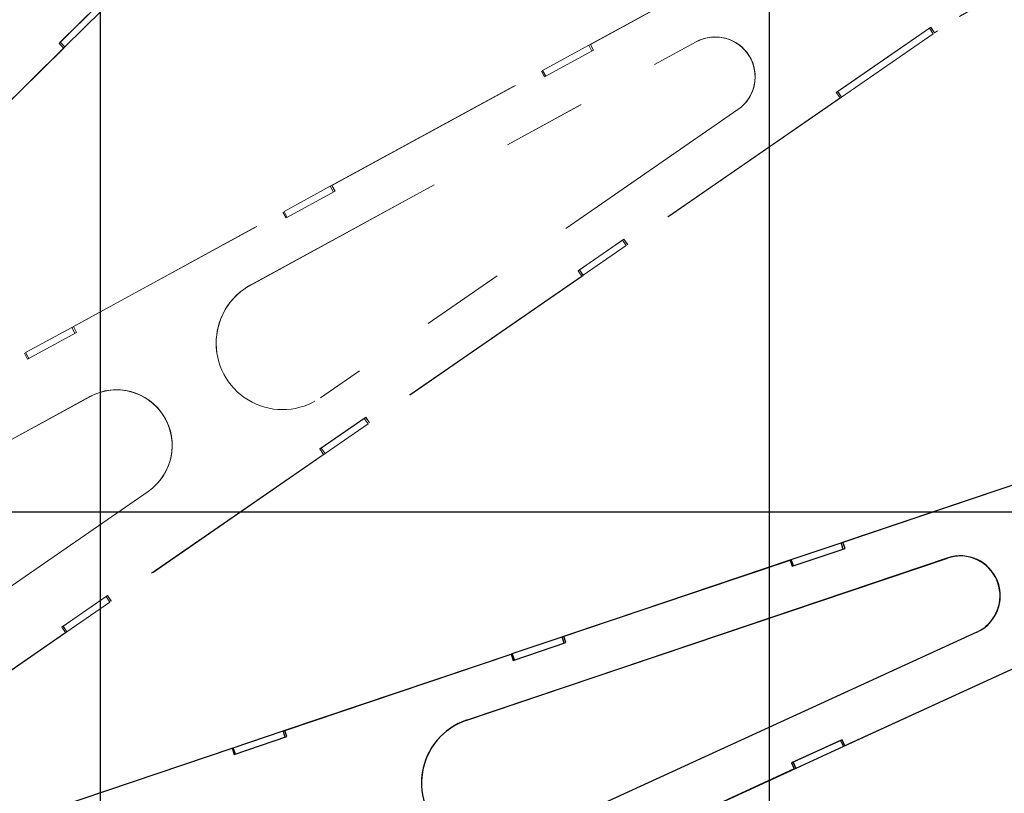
# Model space of a CAD drawing. Header units: inches. Extents: x 0.1 to 16.9, y 0.1 to 10.9.
# Tile 231 of 235: x 8.8 to 10, y 6.6 to 7.5. Entities that reach past the tile are written whole.
import ezdxf

# ---------------------------------------------------------------- set-up
doc = ezdxf.new("R2010")
doc.units = ezdxf.units.IN
doc.header["$MEASUREMENT"] = 0
doc.linetypes.add('PHANTOM', pattern=[0.5, 0.25, -0.05, 0.05, -0.05, 0.05, -0.05])
doc.layers.add('FORMAT', color=7, linetype='Continuous')
doc.layers.add('LAYER1', color=7, linetype='Continuous', lineweight=100)
doc.styles.add('SLDTEXTSTYLE0', font='TXT', dxfattribs={"width": 0.75})
doc.dimstyles.new('SLDDIMSTYLE4', dxfattribs={"dimtxt": 0.125, "dimasz": 0.13, "dimexe": 0, "dimexo": 0.0625, "dimgap": 0.03125, "dimtad": 0, "dimtih": 1, "dimtoh": 1, "dimdec": 0, "dimlfac": 15, "dimrnd": 1e-09, "dimzin": 12, "dimdsep": 46, "dimtxsty": 'SLDTEXTSTYLE0', "dimsah": 1, "dimcen": 0.09, "dimadec": 0, "dimazin": 3, "dimtfac": 1, "dimtdec": 0, "dimtofl": 0, "dimtmove": 0, "dimatfit": 3, "dimfxl": 0, "dimfrac": 2, "dimtolj": 1, "dimtzin": 12, "dimarcsym": 0})
doc.dimstyles.new('SLDDIMSTYLE6', dxfattribs={"dimtxt": 0.125, "dimasz": 0.13, "dimexe": 0, "dimexo": 0.0625, "dimgap": 0.03125, "dimtad": 0, "dimtih": 1, "dimtoh": 1, "dimdec": 0, "dimlfac": 15, "dimrnd": 1e-09, "dimzin": 12, "dimdsep": 46, "dimtxsty": 'SLDTEXTSTYLE0', "dimsah": 1, "dimcen": 0.09, "dimadec": 0, "dimazin": 3, "dimtfac": 1, "dimtdec": 3, "dimtofl": 0, "dimtmove": 0, "dimatfit": 3, "dimfxl": 0, "dimfrac": 2, "dimtolj": 1, "dimtzin": 12, "dimarcsym": 0})

# ---------------------------------------------------------------- blocks, each defined once
blk = doc.blocks.new('_D_20')
at = {"layer": 'LAYER1'}
for p, q in [((12.9218, 8.1644), (13.7968, 8.1644)), ((13.6718, 8.1644), (13.6718, 5.9439)), ((13.4871, 5.9185), (13.449, 5.9185)), ((13.449, 5.9185), (13.449, 5.72)), ((13.8565, 5.9185), (13.8946, 5.9185)), ((13.8946, 5.9185), (13.8946, 5.72)), ((13.449, 5.72), (13.4871, 5.72)), ((13.8946, 5.72), (13.8565, 5.72)), ((13.6718, 2.9738), (13.6718, 5.3346)), ((13.0811, 2.9738), (13.7968, 2.9738))]:
    blk.add_line(p, q, dxfattribs=at)
for points in [[(13.6718, 8.1644), (13.6518, 8.0344), (13.6918, 8.0344)], [(13.6718, 2.9738), (13.6918, 3.1038), (13.6518, 3.1038)]]:
    blk.add_solid(points, dxfattribs=at)
at = {"layer": 'LAYER1', "char_height": 0.125, "attachment_point": 1, "style": 'SLDTEXTSTYLE0'}
for s, insert in [('1978', (13.4871, 5.8812)), ('78', (13.5794, 5.6941)), ('HOOK HEIGHT', (13.1122, 5.4957))]:
    blk.add_mtext(s, dxfattribs=dict(at, insert=insert))
blk = doc.blocks.new('_D_22')
at = {"layer": 'FORMAT'}
for p, q in [((9.091, 9.1371), (4.7154, 9.1371)), ((4.8404, 9.1371), (4.8404, 7.1438)), ((4.6556, 7.1184), (4.6176, 7.1184)), ((4.6176, 7.1184), (4.6176, 6.92)), ((5.0251, 7.1184), (5.0632, 7.1184)), ((5.0632, 7.1184), (5.0632, 6.92)), ((4.6176, 6.92), (4.6556, 6.92)), ((5.0632, 6.92), (5.0251, 6.92)), ((4.8404, 2.9738), (4.8404, 6.7329)), ((7.472, 2.9738), (4.7154, 2.9738))]:
    blk.add_line(p, q, dxfattribs=at)
for points in [[(4.8404, 9.1371), (4.8204, 9.0071), (4.8604, 9.0071)], [(4.8404, 2.9738), (4.8604, 3.1038), (4.8204, 3.1038)]]:
    blk.add_solid(points, dxfattribs=at)
at = {"layer": 'FORMAT', "char_height": 0.125, "attachment_point": 1, "style": 'SLDTEXTSTYLE0'}
for s, insert in [('2348', (4.6556, 7.0811)), ('92', (4.748, 6.8941))]:
    blk.add_mtext(s, dxfattribs=dict(at, insert=insert))

msp = doc.modelspace()

# ---------------------------------------------------------------- linework, layer by layer
at = {"color": 7, "linetype": 'Continuous'}
for p, q in [((8.897, 10.13837), (8.897, 2.13837)), ((9.697, 10.13837), (9.697, 2.13837)), ((5.697, 6.93837), (12.097, 6.93837))]:
    msp.add_line(p, q, dxfattribs=at)
at = {"color": 7, "linetype": 'PHANTOM', "lineweight": 18}
for p, q in [((9.48122, 7.49655), (9.73494, 7.63515)), ((9.48319, 7.49753), (9.7337, 7.63437)), ((8.89543, 7.54564), (8.848, 7.49881)), ((8.89392, 7.54411), (8.84946, 7.5002)), ((8.89954, 7.53841), (8.85508, 7.49451)), ((9.89023, 7.51805), (9.77725, 7.44001)), ((9.88862, 7.5169), (9.77893, 7.44112)), ((9.89014, 7.51795), (9.88862, 7.5169)), ((9.89014, 7.51795), (9.88862, 7.5169)), ((9.88862, 7.5169), (9.88862, 7.5169)), ((9.88862, 7.5169), (9.89316, 7.51032)), ((9.89023, 7.51805), (9.89014, 7.51795)), ((9.89461, 7.51148), (9.89014, 7.51795)), ((9.89461, 7.51148), (9.89014, 7.51795)), ((9.8947, 7.51158), (9.89023, 7.51805)), ((9.89804, 7.51385), (9.89461, 7.51148)), ((9.89804, 7.51385), (9.89461, 7.51148)), ((9.8947, 7.51158), (9.89461, 7.51148)), ((9.89813, 7.51395), (9.8947, 7.51158)), ((9.89813, 7.51395), (9.89804, 7.51385)), ((8.848, 7.49881), (8.85352, 7.49321)), ((8.84941, 7.50015), (8.84802, 7.49878)), ((8.84946, 7.5002), (8.84941, 7.50015)), ((8.84941, 7.50015), (8.85503, 7.49446)), ((8.84946, 7.5002), (8.85508, 7.49451)), ((9.07707, 7.20969), (9.60957, 7.50058)), ((9.07707, 7.20969), (9.60957, 7.50058)), ((9.07716, 7.2098), (9.60966, 7.50068)), ((9.60966, 7.50068), (9.60957, 7.50058)), ((9.89316, 7.51032), (9.78348, 7.43454)), ((8.85503, 7.49446), (8.63256, 7.27479)), ((8.85345, 7.49309), (8.6339, 7.2763)), ((8.85352, 7.49321), (8.63397, 7.27642)), ((8.85352, 7.49321), (8.85345, 7.49309)), ((8.85508, 7.49451), (8.85503, 7.49446)), ((9.426, 7.46639), (9.48122, 7.49655)), ((9.42846, 7.45867), (9.48696, 7.49063)), ((9.48503, 7.48957), (9.48122, 7.49655)), ((9.48319, 7.49753), (9.4831, 7.49743)), ((9.48696, 7.49063), (9.48319, 7.49753)), ((9.17222, 7.32776), (9.42594, 7.46636)), ((9.17418, 7.32874), (9.42469, 7.46558)), ((9.42469, 7.46558), (9.42846, 7.45867)), ((9.42594, 7.46636), (9.426, 7.46639)), ((9.42976, 7.45938), (9.42594, 7.46636)), ((9.42981, 7.45941), (9.426, 7.46639)), ((9.77725, 7.44001), (9.78172, 7.43354)), ((9.77887, 7.44109), (9.77727, 7.43998)), ((9.77893, 7.44112), (9.77887, 7.44109)), ((9.77887, 7.44109), (9.78342, 7.4345)), ((9.77893, 7.44112), (9.78348, 7.43454)), ((9.78342, 7.4345), (9.52619, 7.2568)), ((9.78163, 7.43343), (9.52777, 7.25806)), ((9.78172, 7.43354), (9.52786, 7.25816)), ((9.78172, 7.43354), (9.78163, 7.43343)), ((9.78348, 7.43454), (9.78342, 7.4345)), ((9.65967, 7.41955), (9.16044, 7.07467)), ((9.117, 7.2976), (9.17222, 7.32776)), ((9.17603, 7.32078), (9.17222, 7.32776)), ((9.17418, 7.32874), (9.17409, 7.32863)), ((9.17796, 7.32183), (9.17418, 7.32874)), ((9.11946, 7.28988), (9.17796, 7.32183)), ((8.86322, 7.15897), (9.11694, 7.29757)), ((8.86518, 7.15994), (9.11569, 7.29678)), ((9.11569, 7.29678), (9.11946, 7.28988)), ((9.11694, 7.29757), (9.117, 7.2976)), ((9.12075, 7.29059), (9.11694, 7.29757)), ((9.12081, 7.29062), (9.117, 7.2976)), ((9.52339, 7.26464), (9.46855, 7.22675)), ((9.52164, 7.26339), (9.47022, 7.22787)), ((9.5233, 7.26453), (9.52158, 7.26335)), ((9.52158, 7.26335), (9.52164, 7.26339)), ((9.5233, 7.26453), (9.52164, 7.26339)), ((9.52164, 7.26339), (9.52619, 7.2568)), ((9.52339, 7.26464), (9.5233, 7.26453)), ((9.52777, 7.25806), (9.5233, 7.26453)), ((9.52786, 7.25816), (9.52339, 7.26464)), ((9.52619, 7.2568), (9.47477, 7.22128)), ((9.52786, 7.25816), (9.52777, 7.25806)), ((9.47471, 7.22125), (9.21748, 7.04355)), ((9.47293, 7.22017), (9.21907, 7.0448)), ((9.47302, 7.22028), (9.21916, 7.04491)), ((9.46855, 7.22675), (9.47302, 7.22028)), ((9.47017, 7.22783), (9.46857, 7.22672)), ((9.47022, 7.22787), (9.47017, 7.22783)), ((9.47017, 7.22783), (9.47471, 7.22125)), ((9.47022, 7.22787), (9.47477, 7.22128)), ((9.47302, 7.22028), (9.47293, 7.22017)), ((9.47477, 7.22128), (9.47471, 7.22125)), ((9.07716, 7.2098), (9.07707, 7.20969)), ((8.808, 7.1288), (8.86322, 7.15897)), ((8.86703, 7.15199), (8.86322, 7.15897)), ((8.86518, 7.15994), (8.86509, 7.15984)), ((8.86895, 7.15304), (8.86518, 7.15994)), ((8.81045, 7.12108), (8.86895, 7.15304)), ((8.55422, 6.99017), (8.80794, 7.12877)), ((8.55617, 6.99115), (8.80668, 7.12799)), ((8.80668, 7.12799), (8.81045, 7.12108)), ((8.80794, 7.12877), (8.808, 7.1288)), ((8.81175, 7.12179), (8.80794, 7.12877)), ((8.81181, 7.12183), (8.808, 7.1288)), ((8.06194, 6.62669), (8.88459, 7.07607)), ((8.06194, 6.62669), (8.88459, 7.07606)), ((8.06203, 6.6268), (8.88468, 7.07617)), ((8.88468, 7.07617), (8.88459, 7.07607)), ((9.21468, 7.05138), (9.15984, 7.01349)), ((9.21293, 7.05013), (9.16152, 7.01461)), ((9.21748, 7.04355), (9.16607, 7.00803)), ((9.21459, 7.05127), (9.21288, 7.05009)), ((9.21288, 7.05009), (9.21293, 7.05013)), ((9.21459, 7.05127), (9.21293, 7.05013)), ((9.21293, 7.05013), (9.21748, 7.04355)), ((9.21468, 7.05138), (9.21459, 7.05127)), ((9.21907, 7.0448), (9.21459, 7.05127)), ((9.21916, 7.04491), (9.21468, 7.05138)), ((9.21916, 7.04491), (9.21907, 7.0448)), ((9.16601, 7.00799), (8.90878, 6.83029)), ((9.16422, 7.00691), (8.91036, 6.83154)), ((9.16431, 7.00702), (8.91045, 6.83165)), ((9.15984, 7.01349), (9.16431, 7.00702)), ((9.16146, 7.01457), (9.15986, 7.01346)), ((9.16152, 7.01461), (9.16146, 7.01457)), ((9.16146, 7.01457), (9.16601, 7.00799)), ((9.16152, 7.01461), (9.16607, 7.00803)), ((9.16431, 7.00702), (9.16422, 7.00691)), ((9.16607, 7.00803), (9.16601, 7.00799)), ((8.95454, 6.96282), (7.0023, 5.61419)), ((8.90598, 6.83812), (8.85113, 6.80023)), ((8.90423, 6.83687), (8.85281, 6.80135)), ((8.90878, 6.83029), (8.85736, 6.79477)), ((8.90589, 6.83802), (8.90417, 6.83683)), ((8.90417, 6.83683), (8.90423, 6.83687)), ((8.90589, 6.83802), (8.90423, 6.83687)), ((8.90423, 6.83687), (8.90878, 6.83029)), ((8.90598, 6.83812), (8.90589, 6.83802)), ((8.91036, 6.83154), (8.90589, 6.83802)), ((8.91045, 6.83165), (8.90598, 6.83812)), ((8.91045, 6.83165), (8.91036, 6.83154)), ((8.8573, 6.79473), (8.60007, 6.61703)), ((8.85552, 6.79366), (8.60165, 6.61828)), ((8.85561, 6.79376), (8.60174, 6.61839)), ((8.85113, 6.80023), (8.85561, 6.79376)), ((8.85276, 6.80131), (8.85115, 6.8002)), ((8.85281, 6.80135), (8.85276, 6.80131)), ((8.85276, 6.80131), (8.8573, 6.79473)), ((8.85281, 6.80135), (8.85736, 6.79477)), ((8.85561, 6.79376), (8.85552, 6.79366)), ((8.85736, 6.79477), (8.8573, 6.79473))]:
    msp.add_line(p, q, dxfattribs=at)
at = {"color": 7, "linetype": 'Continuous', "lineweight": 25}
for p, q in [((9.78305, 6.90131), (10.05699, 6.99375)), ((9.78516, 6.90194), (10.05563, 6.9932)), ((9.72344, 6.8812), (9.78305, 6.90131)), ((9.78559, 6.89378), (9.78305, 6.90131)), ((9.78516, 6.90194), (9.78506, 6.90185)), ((9.78768, 6.89448), (9.78516, 6.90194)), ((9.72452, 6.87317), (9.78768, 6.89448)), ((9.33523, 6.68899), (9.91015, 6.88299)), ((9.33523, 6.68899), (9.91015, 6.88299)), ((9.33533, 6.68908), (9.91026, 6.88308)), ((9.44943, 6.78874), (9.72337, 6.88118)), ((9.45154, 6.78936), (9.722, 6.88062)), ((9.722, 6.88062), (9.72452, 6.87317)), ((9.72337, 6.88118), (9.72344, 6.8812)), ((9.72591, 6.87364), (9.72337, 6.88118)), ((9.72598, 6.87366), (9.72344, 6.8812)), ((9.91026, 6.88308), (9.91015, 6.88299)), ((9.94541, 6.79449), (9.39388, 6.54155)), ((9.38982, 6.76863), (9.44943, 6.78874)), ((9.3909, 6.7606), (9.45406, 6.78191)), ((9.45198, 6.78121), (9.44943, 6.78874)), ((9.45154, 6.78936), (9.45143, 6.78928)), ((9.45406, 6.78191), (9.45154, 6.78936)), ((10.06989, 6.78773), (9.7857, 6.6574)), ((10.06794, 6.78699), (9.78748, 6.65836)), ((10.06805, 6.78707), (9.78759, 6.65845)), ((9.11582, 6.67617), (9.38975, 6.76861)), ((9.11792, 6.67679), (9.38838, 6.76805)), ((9.38838, 6.76805), (9.3909, 6.7606)), ((9.38975, 6.76861), (9.38982, 6.76863)), ((9.3923, 6.76107), (9.38975, 6.76861)), ((9.39236, 6.76109), (9.38982, 6.76863)), ((9.33533, 6.68908), (9.33523, 6.68899)), ((9.0562, 6.65606), (9.11582, 6.67617)), ((9.11836, 6.66864), (9.11582, 6.67617)), ((9.11792, 6.67679), (9.11781, 6.6767)), ((9.12043, 6.66934), (9.11792, 6.67679)), ((9.05727, 6.64803), (9.12043, 6.66934)), ((9.78431, 6.6656), (9.72372, 6.63781)), ((9.78237, 6.66467), (9.72557, 6.63862)), ((9.7842, 6.66551), (9.78231, 6.66464)), ((9.78231, 6.66464), (9.78237, 6.66467)), ((9.7842, 6.66551), (9.78237, 6.66467)), ((9.78237, 6.66467), (9.7857, 6.6574)), ((9.78431, 6.6656), (9.7842, 6.66551)), ((9.78748, 6.65836), (9.7842, 6.66551)), ((9.78759, 6.65845), (9.78431, 6.6656)), ((8.7822, 6.5636), (9.05614, 6.65604)), ((8.78429, 6.56422), (9.05476, 6.65548)), ((9.05476, 6.65548), (9.05727, 6.64803)), ((9.05614, 6.65604), (9.0562, 6.65606)), ((9.05868, 6.6485), (9.05614, 6.65604)), ((9.05874, 6.64852), (9.0562, 6.65606)), ((9.7857, 6.6574), (9.7289, 6.63135)), ((9.78759, 6.65845), (9.78748, 6.65836)), ((9.72884, 6.63132), (9.44466, 6.50099)), ((9.72689, 6.63057), (9.44643, 6.50195)), ((9.727, 6.63066), (9.44654, 6.50204)), ((9.72372, 6.63781), (9.727, 6.63066)), ((9.7255, 6.63859), (9.72373, 6.63778)), ((9.72557, 6.63862), (9.7255, 6.63859)), ((9.7255, 6.63859), (9.72884, 6.63132)), ((9.72557, 6.63862), (9.7289, 6.63135)), ((9.727, 6.63066), (9.72689, 6.63057)), ((9.7289, 6.63135), (9.72884, 6.63132))]:
    msp.add_line(p, q, dxfattribs=at)
at = {"color": 7, "linetype": 'PHANTOM', "lineweight": 18}
for centre, radius, start, end in [((10.16576, 7.12629), 0.47103, 90.40092, 124.63666), ((10.16576, 7.12629), 0.47103, 90.40101, 124.63663), ((10.16585, 7.1264), 0.47103, 90.40101, 124.63663), ((9.63245, 7.4587), 0.04772, 319.6098, 118.64321), ((9.63245, 7.4587), 0.04772, 319.01841, 118.64356), ((9.63254, 7.4588), 0.04772, 304.64705, 118.64542), ((9.11527, 7.14006), 0.07947, 118.65612, 304.63636), ((9.11515, 7.13997), 0.07945, 118.64556, 139.01055), ((9.11515, 7.13997), 0.07945, 118.64557, 138.03958), ((9.11525, 7.14007), 0.07946, 138.04108, 193.71012), ((8.91654, 7.01756), 0.06667, 318.04729, 118.64339), ((8.91654, 7.01756), 0.06667, 319.01836, 118.64361), ((8.91663, 7.01766), 0.06667, 304.64709, 118.64539)]:
    msp.add_arc(centre, radius, start, end, dxfattribs=at)
at = {"color": 7, "linetype": 'Continuous', "lineweight": 25}
for centre, radius, start, end in [((9.92541, 6.83777), 0.04772, 309.53477, 108.64322), ((9.92541, 6.83777), 0.04772, 309.01841, 108.64356), ((9.92551, 6.83786), 0.04772, 294.64705, 108.64542), ((9.36075, 6.61378), 0.07947, 108.65612, 294.63636), ((9.36063, 6.61371), 0.07945, 108.64556, 129.01055), ((9.36063, 6.61371), 0.07945, 108.64557, 128.03958), ((9.36074, 6.61379), 0.07946, 128.04108, 183.71012)]:
    msp.add_arc(centre, radius, start, end, dxfattribs=at)

# ---------------------------------------------------------------- dimensions: what is measured, and where the dimension line sits
at = {"layer": 'FORMAT'}
dim = msp.add_linear_dim(base=(4.84036, 2.97379), p1=(9.14103, 9.13711), p2=(7.522, 2.97379), angle=90, dimstyle='SLDDIMSTYLE6', dxfattribs=at)
dim.commit()
dim.dimension.update_dxf_attribs({"geometry": '_D_22', "text_midpoint": (4.84036, 6.93837), "dimtype": 160})
at = {"layer": 'LAYER1'}
dim = msp.add_linear_dim(base=(13.6718, 2.97379), p1=(9.26678, 8.16436), p2=(8.03033, 2.97379), angle=90, text='<>\\PHOOK HEIGHT', dimstyle='SLDDIMSTYLE4', dxfattribs=at)
dim.commit()
dim.dimension.update_dxf_attribs({"geometry": '_D_20', "text_midpoint": (13.6718, 5.63922), "dimtype": 160})

doc.saveas('drawing.dxf')
